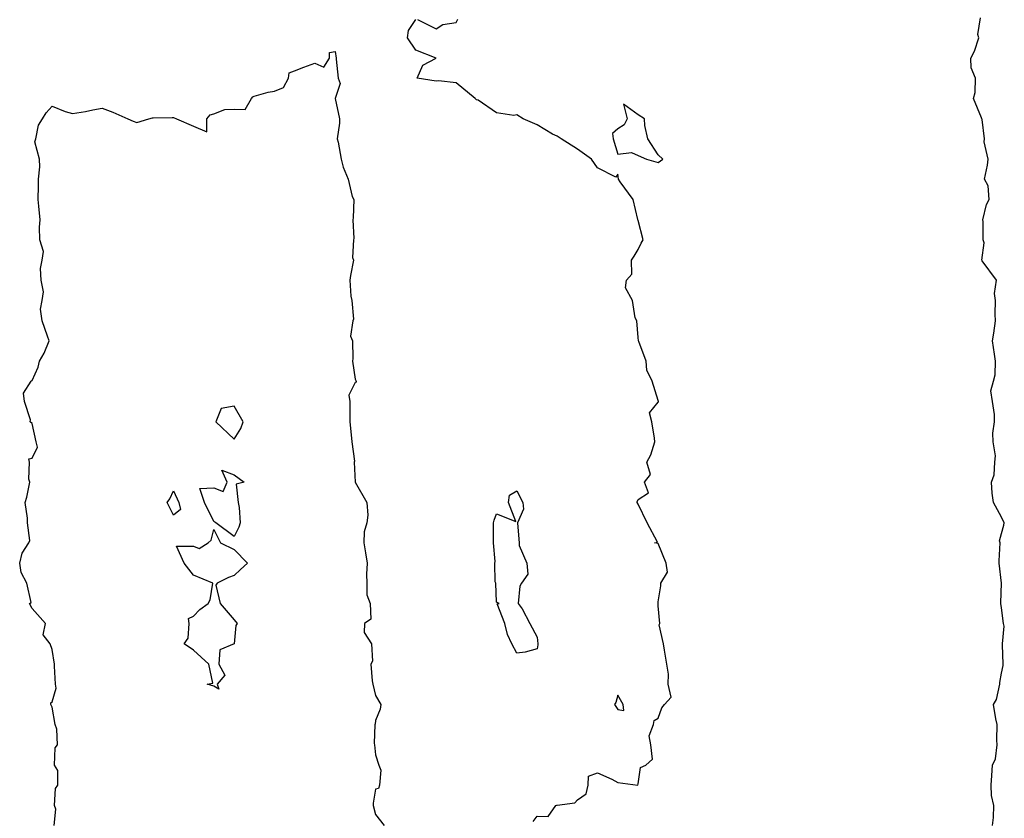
# Model space of a CAD drawing. Header units: inches. Extents: x 158323 to 160611, y 432808 to 437248.
# Tile 75 of 228: x 159226 to 159250, y 436813 to 436833. Entities that reach past the tile are written whole.
import ezdxf

# ---------------------------------------------------------------- set-up
doc = ezdxf.new("R2010")
doc.units = ezdxf.units.IN
doc.header["$MEASUREMENT"] = 0
for name, color, linetype, lineweight in [('Hoogtelijn-bestaand 5.00 M', 7, 'Continuous', 15), ('Hoogtelijn-bestaand 6.00 M', 7, 'Continuous', 15), ('Hoogtelijn-bestaand 7.00 M', 7, 'Continuous', 15)]:
    doc.layers.add(name, color=color, linetype=linetype, lineweight=lineweight)

msp = doc.modelspace()

# ---------------------------------------------------------------- linework, layer by layer
at = {"layer": 'Hoogtelijn-bestaand 5.00 M', "color": 252, "linetype": 'Continuous', "lineweight": 25}
msp.add_polyline3d([(159250.026, 436813.25, 5), (159250.052, 436813.448, 5), (159250.06, 436813.75, 5), (159250.002, 436813.998, 5), (159249.99, 436814.25, 5), (159250.009, 436814.491, 5), (159250.023, 436814.75, 5), (159250.099, 436814.901, 5), (159250.144, 436815.25, 5), (159250.13, 436815.37, 5), (159250.139, 436815.75, 5), (159250.11, 436815.89, 5), (159250.051, 436816.25, 5), (159250.124, 436816.376, 5), (159250.205, 436816.75, 5), (159250.209, 436816.791, 5), (159250.25, 436817.025, 5), (159250.287, 436817.213, 5), (159250.289, 436817.25, 5), (159250.271, 436817.729, 5), (159250.274, 436817.75, 5), (159250.31, 436818.19, 5), (159250.299, 436818.25, 5), (159250.25, 436818.644, 5), (159250.235, 436818.75, 5), (159250.235, 436818.765, 5), (159250.248, 436819.25, 5), (159250.249, 436819.251, 5), (159250.189, 436819.75, 5), (159250.194, 436819.806, 5), (159250.217, 436820.25, 5), (159250.202, 436820.298, 5), (159250.25, 436820.481, 5), (159250.308, 436820.692, 5), (159250.318, 436820.75, 5), (159250.25, 436820.885, 5), (159250.049, 436821.25, 5), (159250.017, 436821.483, 5), (159250, 436821.75, 5), (159250.065, 436821.935, 5), (159250.081, 436822.25, 5), (159250.099, 436822.401, 5), (159250.045, 436822.75, 5), (159250.037, 436822.963, 5), (159250.073, 436823.25, 5), (159250.071, 436823.429, 5), (159250.027, 436823.75, 5), (159249.985, 436824.015, 5), (159250.046, 436824.25, 5), (159250.094, 436824.406, 5), (159250.102, 436824.75, 5), (159250.076, 436824.925, 5), (159250.028, 436825.25, 5), (159250.062, 436825.438, 5), (159250.1, 436825.75, 5), (159250.089, 436825.911, 5), (159250.097, 436826.25, 5), (159250.078, 436826.422, 5), (159250.122, 436826.75, 5), (159249.766, 436827.234, 5), (159249.76, 436827.25, 5), (159249.821, 436827.679, 5), (159249.797, 436827.75, 5), (159249.795, 436828.206, 5), (159249.784, 436828.25, 5), (159249.875, 436828.625, 5), (159249.945, 436828.75, 5), (159249.915, 436829.086, 5), (159249.828, 436829.25, 5), (159249.902, 436829.598, 5), (159249.921, 436829.75, 5), (159249.822, 436830.178, 5), (159249.829, 436830.25, 5), (159249.766, 436830.734, 5), (159249.763, 436830.75, 5), (159249.75, 436830.769, 5), (159249.556, 436831.25, 5), (159249.6, 436831.4, 5), (159249.608, 436831.75, 5), (159249.493, 436832.007, 5), (159249.492, 436832.25, 5), (159249.579, 436832.422, 5), (159249.686, 436832.75, 5), (159249.664, 436832.836, 5), (159249.727, 436833.25, 5)], dxfattribs=at)
at = {"layer": 'Hoogtelijn-bestaand 6.00 M', "color": 252, "linetype": 'Continuous', "lineweight": 25}
for points in [[(159238.651, 436813.349, 6), (159238.75, 436813.488, 6), (159239.022, 436813.479, 6), (159239.218, 436813.75, 6), (159239.242, 436813.758, 6), (159239.25, 436813.761, 6), (159239.682, 436813.818, 6), (159239.75, 436813.889, 6), (159239.964, 436814.036, 6), (159240.019, 436814.25, 6), (159240.027, 436814.473, 6), (159240.25, 436814.56, 6), (159240.599, 436814.401, 6), (159240.75, 436814.321, 6), (159241.244, 436814.256, 6), (159241.25, 436814.286, 6), (159241.311, 436814.689, 6), (159241.447, 436814.75, 6), (159241.605, 436814.895, 6), (159241.564, 436815.25, 6), (159241.53, 436815.47, 6), (159241.635, 436815.75, 6), (159241.648, 436815.852, 6), (159241.75, 436815.912, 6), (159241.836, 436816.164, 6), (159241.906, 436816.25, 6), (159242.067, 436816.433, 6), (159241.997, 436816.75, 6), (159242.002, 436816.999, 6), (159241.961, 436817.25, 6), (159241.903, 436817.597, 6), (159241.884, 436817.75, 6), (159241.775, 436818.225, 6), (159241.788, 436818.25, 6), (159241.75, 436818.695, 6), (159241.745, 436818.75, 6), (159241.745, 436818.755, 6), (159241.75, 436818.792, 6), (159241.815, 436819.185, 6), (159241.815, 436819.25, 6), (159241.976, 436819.524, 6), (159241.947, 436819.75, 6), (159241.75, 436820.234, 6), (159241.659, 436820.25, 6), (159241.73, 436820.271, 6), (159241.478, 436820.75, 6), (159241.25, 436821.211, 6), (159241.232, 436821.25, 6), (159241.233, 436821.267, 6), (159241.25, 436821.324, 6), (159241.511, 436821.489, 6), (159241.414, 436821.75, 6), (159241.556, 436821.944, 6), (159241.472, 436822.25, 6), (159241.569, 436822.431, 6), (159241.67, 436822.75, 6), (159241.659, 436822.841, 6), (159241.588, 436823.25, 6), (159241.532, 436823.468, 6), (159241.75, 436823.729, 6), (159241.755, 436823.745, 6), (159241.758, 436823.75, 6), (159241.75, 436823.771, 6), (159241.602, 436824.25, 6), (159241.472, 436824.528, 6), (159241.455, 436824.75, 6), (159241.268, 436825.232, 6), (159241.259, 436825.25, 6), (159241.25, 436825.338, 6), (159241.218, 436825.75, 6), (159241.179, 436825.821, 6), (159241.11, 436826.25, 6), (159240.939, 436826.561, 6), (159240.963, 436826.75, 6), (159241.097, 436826.904, 6), (159241.089, 436827.25, 6), (159241.156, 436827.344, 6), (159241.25, 436827.514, 6), (159241.328, 436827.673, 6), (159241.378, 436827.75, 6), (159241.25, 436828.232, 6), (159241.243, 436828.25, 6), (159241.245, 436828.255, 6), (159241.132, 436828.75, 6), (159240.812, 436829.188, 6), (159240.766, 436829.25, 6), (159240.75, 436829.375, 6), (159240.698, 436829.303, 6), (159240.25, 436829.535, 6), (159240.099, 436829.75, 6), (159239.75, 436829.997, 6), (159239.349, 436830.25, 6), (159239.25, 436830.321, 6), (159239.132, 436830.368, 6), (159238.75, 436830.598, 6), (159238.411, 436830.75, 6), (159238.25, 436830.849, 6), (159238.174, 436830.826, 6), (159237.75, 436830.897, 6), (159237.289, 436831.211, 6), (159237.25, 436831.22, 6), (159237.219, 436831.25, 6), (159236.75, 436831.641, 6), (159236.313, 436831.687, 6), (159236.25, 436831.682, 6), (159235.786, 436831.75, 6), (159235.925, 436832.075, 6), (159236.25, 436832.25, 6), (159235.75, 436832.445, 6), (159235.546, 436832.75, 6), (159235.567, 436832.933, 6), (159235.75, 436833.208, 6)], [(159235.795, 436833.205, 6), (159236.25, 436832.977, 6), (159236.422, 436833.079, 6), (159236.75, 436833.133, 6), (159236.789, 436833.211, 6)], [(159226.798, 436813.25, 6), (159226.838, 436813.662, 6), (159226.806, 436813.75, 6), (159226.83, 436814.17, 6), (159226.889, 436814.25, 6), (159226.889, 436814.611, 6), (159226.802, 436814.75, 6), (159226.825, 436815.175, 6), (159226.881, 436815.25, 6), (159226.859, 436815.641, 6), (159226.818, 436815.75, 6), (159226.75, 436816.179, 6), (159226.714, 436816.25, 6), (159226.711, 436816.289, 6), (159226.75, 436816.315, 6), (159226.844, 436816.657, 6), (159226.829, 436816.75, 6), (159226.805, 436817.195, 6), (159226.802, 436817.25, 6), (159226.75, 436817.611, 6), (159226.697, 436817.75, 6), (159226.523, 436817.977, 6), (159226.583, 436818.25, 6), (159226.25, 436818.625, 6), (159226.183, 436818.75, 6), (159226.226, 436818.774, 6), (159226.12, 436819.25, 6), (159225.981, 436819.519, 6), (159225.943, 436819.75, 6), (159226.007, 436819.994, 6), (159226.167, 436820.25, 6), (159226.191, 436820.309, 6), (159226.135, 436820.75, 6), (159226.14, 436820.86, 6), (159226.076, 436821.25, 6), (159226.121, 436821.379, 6), (159226.195, 436821.75, 6), (159226.173, 436821.827, 6), (159226.184, 436822.25, 6), (159226.172, 436822.328, 6), (159226.25, 436822.346, 6), (159226.383, 436822.617, 6), (159226.355, 436822.75, 6), (159226.25, 436823.206, 6), (159226.203, 436823.25, 6), (159226.208, 436823.292, 6), (159226.064, 436823.75, 6), (159226.04, 436823.96, 6), (159226.224, 436824.25, 6), (159226.237, 436824.263, 6), (159226.25, 436824.271, 6), (159226.399, 436824.601, 6), (159226.43, 436824.75, 6), (159226.553, 436824.947, 6), (159226.67, 436825.25, 6), (159226.635, 436825.365, 6), (159226.497, 436825.75, 6), (159226.461, 436826.039, 6), (159226.5, 436826.25, 6), (159226.536, 436826.464, 6), (159226.472, 436826.75, 6), (159226.459, 436827.041, 6), (159226.497, 436827.25, 6), (159226.535, 436827.465, 6), (159226.442, 436827.75, 6), (159226.437, 436828.063, 6), (159226.454, 436828.25, 6), (159226.417, 436828.583, 6), (159226.399, 436828.75, 6), (159226.411, 436829.089, 6), (159226.406, 436829.25, 6), (159226.443, 436829.557, 6), (159226.435, 436829.75, 6), (159226.321, 436830.179, 6), (159226.345, 436830.25, 6), (159226.406, 436830.594, 6), (159226.509, 436830.75, 6), (159226.602, 436830.898, 6), (159226.75, 436831.064, 6), (159227.07, 436830.93, 6), (159227.25, 436830.882, 6), (159227.57, 436830.93, 6), (159227.75, 436830.969, 6), (159227.987, 436831.013, 6), (159228.25, 436830.909, 6), (159228.62, 436830.75, 6), (159228.75, 436830.686, 6), (159228.845, 436830.656, 6), (159229.139, 436830.75, 6), (159229.231, 436830.769, 6), (159229.25, 436830.773, 6), (159229.717, 436830.783, 6), (159229.75, 436830.78, 6), (159229.825, 436830.75, 6), (159230.25, 436830.565, 6), (159230.577, 436830.423, 6), (159230.577, 436830.75, 6), (159230.656, 436830.844, 6), (159230.75, 436830.869, 6), (159231.018, 436830.982, 6), (159231.25, 436830.99, 6), (159231.526, 436830.974, 6), (159231.685, 436831.25, 6), (159231.712, 436831.288, 6), (159231.75, 436831.305, 6), (159232.091, 436831.409, 6), (159232.25, 436831.429, 6), (159232.475, 436831.525, 6), (159232.596, 436831.75, 6), (159232.614, 436831.886, 6), (159232.75, 436831.938, 6), (159232.977, 436832.023, 6), (159233.25, 436832.125, 6), (159233.472, 436832.028, 6), (159233.614, 436832.25, 6), (159233.614, 436832.386, 6), (159233.75, 436832.417, 6), (159233.781, 436832.25, 6), (159233.777, 436832.223, 6), (159233.831, 436831.75, 6), (159233.875, 436831.625, 6), (159233.75, 436831.25, 6), (159233.857, 436830.75, 6), (159233.86, 436830.64, 6), (159233.799, 436830.25, 6), (159233.828, 436830.172, 6), (159233.904, 436829.75, 6), (159233.95, 436829.55, 6), (159234.073, 436829.25, 6), (159234.173, 436828.827, 6), (159234.219, 436828.75, 6), (159234.2, 436828.3, 6), (159234.187, 436828.25, 6), (159234.216, 436827.784, 6), (159234.207, 436827.75, 6), (159234.185, 436827.316, 6), (159234.21, 436827.25, 6), (159234.13, 436826.87, 6), (159234.117, 436826.75, 6), (159234.142, 436826.358, 6), (159234.168, 436826.25, 6), (159234.209, 436825.791, 6), (159234.187, 436825.75, 6), (159234.133, 436825.367, 6), (159234.182, 436825.25, 6), (159234.19, 436824.81, 6), (159234.184, 436824.75, 6), (159234.25, 436824.3, 6), (159234.274, 436824.25, 6), (159234.273, 436824.227, 6), (159234.25, 436824.224, 6), (159234.092, 436823.908, 6), (159234.115, 436823.75, 6), (159234.118, 436823.382, 6), (159234.114, 436823.25, 6), (159234.157, 436822.843, 6), (159234.166, 436822.75, 6), (159234.228, 436822.272, 6), (159234.226, 436822.25, 6), (159234.25, 436821.75, 6), (159234.538, 436821.25, 6), (159234.562, 436820.938, 6), (159234.533, 436820.75, 6), (159234.474, 436820.526, 6), (159234.466, 436820.25, 6), (159234.5, 436820, 6), (159234.544, 436819.75, 6), (159234.528, 436819.472, 6), (159234.537, 436819.25, 6), (159234.537, 436818.963, 6), (159234.623, 436818.75, 6), (159234.635, 436818.365, 6), (159234.481, 436818.25, 6), (159234.472, 436818.028, 6), (159234.656, 436817.75, 6), (159234.678, 436817.323, 6), (159234.64, 436817.25, 6), (159234.669, 436816.831, 6), (159234.688, 436816.75, 6), (159234.75, 436816.472, 6), (159234.88, 436816.25, 6), (159234.87, 436816.13, 6), (159234.75, 436815.85, 6), (159234.74, 436815.76, 6), (159234.736, 436815.75, 6), (159234.718, 436815.282, 6), (159234.728, 436815.25, 6), (159234.75, 436815, 6), (159234.838, 436814.75, 6), (159234.88, 436814.62, 6), (159234.85, 436814.25, 6), (159234.828, 436814.172, 6), (159234.75, 436814.154, 6), (159234.692, 436813.808, 6), (159234.693, 436813.75, 6), (159234.75, 436813.527, 6), (159234.963, 436813.25, 6)]]:
    msp.add_polyline3d(points, dxfattribs=at)
for points in [[(159240.615, 436830.385, 6), (159240.637, 436830.25, 6), (159240.75, 436829.875, 6), (159241.09, 436829.911, 6), (159241.25, 436829.837, 6), (159241.463, 436829.75, 6), (159241.75, 436829.67, 6), (159241.864, 436829.75, 6), (159241.75, 436829.859, 6), (159241.497, 436830.25, 6), (159241.415, 436830.585, 6), (159241.409, 436830.75, 6), (159241.25, 436830.849, 6), (159240.891, 436831.11, 6), (159240.984, 436830.75, 6), (159240.904, 436830.596, 6), (159240.75, 436830.5, 6)], [(159230.795, 436823.25, 6), (159231.25, 436822.815, 6), (159231.419, 436823.081, 6), (159231.472, 436823.25, 6), (159231.25, 436823.635, 6), (159230.927, 436823.573, 6)], [(159230.402, 436821.598, 6), (159230.75, 436821.614, 6), (159230.981, 436821.519, 6), (159231.083, 436821.75, 6), (159230.95, 436822.05, 6), (159231.25, 436821.938, 6), (159231.5, 436821.75, 6), (159231.3, 436821.7, 6), (159231.353, 436821.25, 6), (159231.375, 436821.125, 6), (159231.4, 436820.75, 6), (159231.365, 436820.635, 6), (159231.25, 436820.404, 6), (159230.8, 436820.75, 6), (159230.75, 436820.779, 6), (159230.521, 436821.25, 6)], [(159229.598, 436821.25, 6), (159229.662, 436821.338, 6), (159229.75, 436821.542, 6), (159229.885, 436821.25, 6), (159229.925, 436821.075, 6), (159229.75, 436820.932, 6)], [(159229.828, 436820.172, 6), (159230.25, 436820.172, 6), (159230.389, 436820.111, 6), (159230.607, 436820.25, 6), (159230.683, 436820.317, 6), (159230.75, 436820.583, 6), (159230.917, 436820.25, 6), (159231.25, 436820.083, 6), (159231.583, 436819.75, 6), (159231.41, 436819.59, 6), (159231.25, 436819.442, 6), (159231.111, 436819.389, 6), (159230.833, 436819.25, 6), (159230.8, 436819.2, 6), (159230.904, 436818.75, 6), (159231.25, 436818.341, 6), (159231.327, 436818.25, 6), (159231.294, 436818.206, 6), (159231.25, 436817.75, 6), (159230.898, 436817.602, 6), (159230.87, 436817.25, 6), (159231.023, 436816.977, 6), (159230.833, 436816.75, 6), (159230.875, 436816.625, 6), (159230.75, 436816.7, 6), (159230.583, 436816.75, 6), (159230.724, 436816.776, 6), (159230.625, 436817.25, 6), (159230.25, 436817.596, 6), (159230.015, 436817.75, 6), (159230.112, 436817.888, 6), (159230.139, 436818.25, 6), (159230.125, 436818.375, 6), (159230.25, 436818.438, 6), (159230.401, 436818.599, 6), (159230.607, 436818.75, 6), (159230.659, 436818.841, 6), (159230.724, 436819.25, 6), (159230.25, 436819.45, 6), (159230.017, 436819.75, 6)], [(159240.67, 436816.25, 6), (159240.75, 436816.123, 6), (159240.901, 436816.099, 6), (159240.886, 436816.25, 6), (159240.75, 436816.479, 6), (159240.698, 436816.302, 6)]]:
    msp.add_polyline3d(points, close=True, dxfattribs=at)
at = {"layer": 'Hoogtelijn-bestaand 7.00 M', "color": 252, "linetype": 'Continuous', "lineweight": 25}
msp.add_polyline3d([(159237.669, 436820.332, 7), (159237.675, 436820.75, 7), (159237.692, 436820.808, 7), (159237.75, 436820.966, 7), (159238.225, 436820.775, 7), (159238.042, 436821.25, 7), (159238.068, 436821.432, 7), (159238.25, 436821.537, 7), (159238.398, 436821.25, 7), (159238.419, 436821.081, 7), (159238.268, 436820.75, 7), (159238.263, 436820.737, 7), (159238.304, 436820.25, 7), (159238.312, 436820.188, 7), (159238.5, 436819.75, 7), (159238.524, 436819.476, 7), (159238.368, 436819.25, 7), (159238.325, 436819.175, 7), (159238.286, 436818.75, 7), (159238.38, 436818.62, 7), (159238.571, 436818.25, 7), (159238.75, 436817.917, 7), (159238.768, 436817.75, 7), (159238.771, 436817.729, 7), (159238.75, 436817.625, 7), (159238.456, 436817.544, 7), (159238.25, 436817.522, 7), (159238.123, 436817.75, 7), (159238.017, 436817.983, 7), (159237.95, 436818.25, 7), (159237.763, 436818.737, 7), (159237.812, 436818.75, 7), (159237.75, 436818.786, 7), (159237.728, 436819.25, 7), (159237.711, 436819.289, 7), (159237.708, 436819.75, 7), (159237.712, 436819.788, 7), (159237.67, 436820.25, 7)], close=True, dxfattribs=at)

doc.saveas('drawing.dxf')
